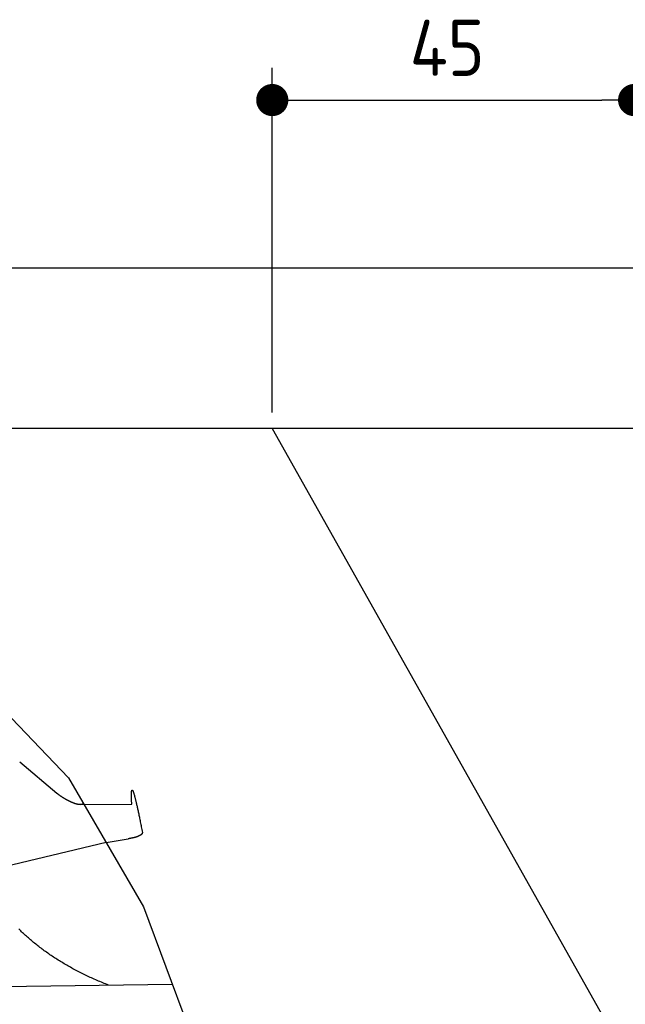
# Model space of a CAD drawing. Extents: x 562 to 7231, y 5317 to 12476.
# Tile 67 of 68: x 5509 to 6262, y 11250 to 12475. Entities that reach past the tile are written whole.
import ezdxf

# ---------------------------------------------------------------- set-up
doc = ezdxf.new("R2010")
doc.units = 0
doc.layers.get('0').update_dxf_attribs({"linetype": 'CONTINUOUS'})
doc.layers.get('DEFPOINTS').update_dxf_attribs({"linetype": 'CONTINUOUS'})
doc.layers.add('4', color=3, linetype='CONTINUOUS')
doc.layers.add('CAR', color=10, linetype='CONTINUOUS')
doc.styles.get("Standard").update_dxf_attribs({"font": 'ISOCP.SHX'})
doc.dimstyles.get("Standard").update_dxf_attribs({"dimtxt": 50, "dimasz": 100, "dimexe": 0.18, "dimexo": 0.0625, "dimgap": 15, "dimtad": 1, "dimlfac": 0.1, "dimzin": 0, "dimcen": 0.09, "dimazin": 3, "dimtfac": 1, "dimtofl": 0, "dimtmove": 0, "dimatfit": 3})

# ---------------------------------------------------------------- blocks, each defined once
blk = doc.blocks.new('PUNKT')
at = {"layer": '4', "color": 0, "linetype": 'BYBLOCK'}
blk.add_line((-0.5, 0), (-1, 0), dxfattribs=at)
at = {"layer": '4', "color": 0, "linetype": 'BYBLOCK', "const_width": 0.5}
blk.add_lwpolyline([(-0.25, 0, 1), (0.25, 0, 1)], format="xyb", close=True, dxfattribs=at)
blk = doc.blocks.new('*U44')
at = {"layer": '4', "color": 2}
blk.add_text('45', height=70, dxfattribs=at).set_placement((5993.8, 12404.6))
blk = doc.blocks.new('*D10')
at = {"layer": '4'}
for p, q in [((5822.8, 11985.9), (5822.8, 12414.6)), ((6272.8, 11985.9), (6272.8, 12414.6)), ((5862.8, 12374.6), (6232.8, 12374.6))]:
    blk.add_line(p, q, dxfattribs=at)
at = {"layer": 'DEFPOINTS', "color": 0}
for p in [(6272.8, 12374.6), (5822.8, 11965.9), (6272.8, 11965.9)]:
    blk.add_point(p, dxfattribs=at)
blk.add_blockref('*U44', (0, 0))
at = {"layer": '4', "xscale": 40, "yscale": 40, "zscale": 40, "rotation": 180}
blk.add_blockref('PUNKT', (5822.8, 12374.6), dxfattribs=at)
at = {"layer": '4', "xscale": 40, "yscale": 40, "zscale": 40}
blk.add_blockref('PUNKT', (6272.8, 12374.6), dxfattribs=at)

msp = doc.modelspace()

# ---------------------------------------------------------------- linework, layer by layer
for p, q in [((872.775, 12165.902), (6472.775, 12165.902)), ((6272.775, 11965.902), (1072.775, 11965.902)), ((5822.775, 11965.902), (6272.775, 11165.902))]:
    msp.add_line(p, q)
at = {"layer": 'CAR'}
for p, q in [((5300.099, 11812.556), (5569.404, 11531.272)), ((5508.724, 11551.294), (5555.028, 11512.277)), ((5569.404, 11531.272), (5662.852, 11370.725)), ((5583.727, 11498.356), (5648.076, 11498.57)), ((5616.128, 11450.998), (5643.748, 11455.49)), ((5616.128, 11450.998), (5390.638, 11397.13)), ((5662.852, 11370.725), (5772.39, 11074.946)), ((5486.745, 11271.629), (5698.475, 11274.534))]:
    msp.add_line(p, q, dxfattribs=at)
for points in [[(5648.08, 11498.6, 0), (5648.02, 11499.6, 0), (5647.97, 11500.5, 0), (5647.92, 11501.5, 0), (5647.88, 11502.4, 0), (5647.84, 11503.3, 0), (5647.8, 11504.1, 0), (5647.77, 11504.9, 0), (5647.74, 11505.7, 0), (5647.72, 11506.5, 0), (5647.7, 11507.2, 0), (5647.69, 11507.9, 0), (5647.68, 11508.6, 0), (5647.67, 11509.2, 0), (5647.67, 11509.9, 0), (5647.67, 11510.5, 0), (5647.67, 11511, 0), (5647.68, 11511.5, 0), (5647.7, 11512, 0), (5647.72, 11512.5, 0), (5647.74, 11513, 0), (5647.77, 11513.4, 0), (5647.8, 11513.8, 0), (5647.83, 11514.1, 0), (5647.87, 11514.4, 0), (5647.92, 11514.7, 0), (5647.96, 11515, 0), (5648.01, 11515.3, 0), (5648.07, 11515.5, 0), (5648.13, 11515.6, 0), (5648.19, 11515.8, 0), (5648.26, 11515.9, 0), (5648.33, 11516, 0), (5648.41, 11516.1, 0), (5648.49, 11516.1, 0), (5648.58, 11516.1, 0), (5648.67, 11516.1, 0), (5648.76, 11516.1, 0), (5648.86, 11516, 0), (5648.96, 11515.9, 0), (5649.06, 11515.7, 0), (5649.17, 11515.6, 0), (5649.29, 11515.4, 0), (5649.4, 11515.2, 0), (5649.53, 11514.9, 0), (5649.65, 11514.6, 0), (5649.78, 11514.3, 0), (5649.92, 11514, 0), (5650.06, 11513.6, 0), (5650.2, 11513.2, 0), (5650.35, 11512.8, 0), (5650.5, 11512.3, 0), (5650.65, 11511.8, 0), (5650.81, 11511.3, 0), (5650.97, 11510.8, 0), (5651.14, 11510.2, 0), (5651.31, 11509.6, 0), (5651.49, 11509, 0), (5651.67, 11508.3, 0), (5651.85, 11507.6, 0), (5652.04, 11506.9, 0), (5652.24, 11506.2, 0), (5652.43, 11505.4, 0), (5652.63, 11504.6, 0), (5652.84, 11503.7, 0), (5653.05, 11502.9, 0), (5653.26, 11502, 0), (5653.48, 11501.1, 0), (5653.7, 11500.1, 0), (5653.92, 11499.1, 0), (5654.15, 11498.1, 0), (5654.39, 11497.1, 0), (5654.63, 11496, 0), (5654.87, 11494.9, 0), (5655.12, 11493.8, 0), (5655.37, 11492.7, 0), (5655.62, 11491.5, 0), (5655.88, 11490.3, 0), (5656.14, 11489, 0), (5656.41, 11487.7, 0), (5656.68, 11486.5, 0), (5656.96, 11485.1, 0), (5657.24, 11483.8, 0), (5657.52, 11482.4, 0), (5657.81, 11481, 0), (5658.1, 11479.5, 0), (5658.4, 11478.1, 0), (5658.7, 11476.6, 0), (5659, 11475, 0), (5659.31, 11473.5, 0), (5659.62, 11471.9, 0), (5659.94, 11470.3, 0), (5660.26, 11468.6, 0), (5660.58, 11466.9, 0), (5660.91, 11465.2, 0), (5661.25, 11463.5, 0)], [(5555.03, 11512.3, 0), (5555.24, 11512.1, 0), (5555.46, 11511.9, 0), (5555.68, 11511.7, 0), (5555.91, 11511.6, 0), (5556.14, 11511.4, 0), (5556.38, 11511.2, 0), (5556.62, 11511, 0), (5556.86, 11510.8, 0), (5557.1, 11510.6, 0), (5557.35, 11510.4, 0), (5557.61, 11510.3, 0), (5557.86, 11510.1, 0), (5558.12, 11509.9, 0), (5558.38, 11509.7, 0), (5558.64, 11509.5, 0), (5558.91, 11509.3, 0), (5559.18, 11509.1, 0), (5559.45, 11508.9, 0), (5559.73, 11508.8, 0), (5560, 11508.6, 0), (5560.28, 11508.4, 0), (5560.56, 11508.2, 0), (5560.84, 11508, 0), (5561.12, 11507.8, 0), (5561.41, 11507.6, 0), (5561.7, 11507.4, 0), (5561.98, 11507.3, 0), (5562.27, 11507.1, 0), (5562.56, 11506.9, 0), (5562.85, 11506.7, 0), (5563.15, 11506.5, 0), (5563.44, 11506.4, 0), (5563.73, 11506.2, 0), (5564.03, 11506, 0), (5564.32, 11505.8, 0), (5564.62, 11505.7, 0), (5564.92, 11505.5, 0), (5565.21, 11505.3, 0), (5565.51, 11505.1, 0), (5565.81, 11505, 0), (5566.1, 11504.8, 0), (5566.4, 11504.6, 0), (5566.7, 11504.5, 0), (5566.99, 11504.3, 0), (5567.29, 11504.1, 0), (5567.58, 11504, 0), (5567.88, 11503.8, 0), (5568.18, 11503.7, 0), (5568.47, 11503.5, 0), (5568.76, 11503.4, 0), (5569.06, 11503.2, 0), (5569.35, 11503.1, 0), (5569.64, 11502.9, 0), (5569.93, 11502.8, 0), (5570.22, 11502.6, 0), (5570.51, 11502.5, 0), (5570.79, 11502.4, 0), (5571.08, 11502.2, 0), (5571.37, 11502.1, 0), (5571.65, 11501.9, 0), (5571.93, 11501.8, 0), (5572.21, 11501.7, 0), (5572.49, 11501.6, 0), (5572.77, 11501.4, 0), (5573.04, 11501.3, 0), (5573.32, 11501.2, 0), (5573.59, 11501.1, 0), (5573.86, 11501, 0), (5574.13, 11500.9, 0), (5574.39, 11500.8, 0), (5574.66, 11500.6, 0), (5574.92, 11500.5, 0), (5575.18, 11500.4, 0), (5575.44, 11500.3, 0), (5575.69, 11500.2, 0), (5575.95, 11500.1, 0), (5576.2, 11500.1, 0), (5576.45, 11500, 0), (5576.7, 11499.9, 0), (5576.94, 11499.8, 0), (5577.18, 11499.7, 0), (5577.42, 11499.6, 0), (5577.66, 11499.6, 0), (5577.9, 11499.5, 0), (5578.13, 11499.4, 0), (5578.36, 11499.3, 0), (5578.59, 11499.3, 0), (5578.81, 11499.2, 0), (5579.03, 11499.1, 0), (5579.25, 11499.1, 0), (5579.47, 11499, 0), (5579.68, 11499, 0), (5579.89, 11498.9, 0), (5580.1, 11498.9, 0), (5580.31, 11498.8, 0), (5580.51, 11498.8, 0), (5580.71, 11498.7, 0), (5580.91, 11498.7, 0), (5581.1, 11498.7, 0), (5581.3, 11498.6, 0), (5581.48, 11498.6, 0), (5581.67, 11498.6, 0), (5581.85, 11498.5, 0), (5582.03, 11498.5, 0), (5582.21, 11498.5, 0), (5582.39, 11498.5, 0), (5582.56, 11498.4, 0), (5582.73, 11498.4, 0), (5582.89, 11498.4, 0), (5583.06, 11498.4, 0), (5583.22, 11498.4, 0), (5583.37, 11498.4, 0), (5583.53, 11498.4, 0), (5583.68, 11498.4, 0), (5583.83, 11498.4, 0), (5583.97, 11498.4, 0), (5584.12, 11498.4, 0), (5584.26, 11498.4, 0), (5584.39, 11498.4, 0), (5584.53, 11498.4, 0), (5584.66, 11498.4, 0), (5584.79, 11498.4, 0), (5584.91, 11498.4, 0), (5585.04, 11498.4, 0), (5585.16, 11498.4, 0), (5585.27, 11498.5, 0), (5585.39, 11498.5, 0), (5585.5, 11498.5, 0), (5585.61, 11498.5, 0), (5585.72, 11498.5, 0), (5585.82, 11498.6, 0), (5585.93, 11498.6, 0), (5586.03, 11498.6, 0), (5586.12, 11498.6, 0), (5586.22, 11498.7, 0), (5586.31, 11498.7, 0), (5586.4, 11498.7, 0), (5586.49, 11498.8, 0), (5586.57, 11498.8, 0), (5586.65, 11498.8, 0), (5586.73, 11498.9, 0), (5586.81, 11498.9, 0), (5586.89, 11498.9, 0), (5586.96, 11499, 0), (5587.03, 11499, 0), (5587.1, 11499.1, 0), (5587.17, 11499.1, 0), (5587.24, 11499.1, 0), (5587.3, 11499.2, 0), (5587.36, 11499.2, 0), (5587.42, 11499.3, 0), (5587.48, 11499.3, 0), (5587.54, 11499.3, 0), (5587.59, 11499.4, 0), (5587.65, 11499.4, 0), (5587.7, 11499.5, 0), (5587.75, 11499.5, 0), (5587.8, 11499.6, 0), (5587.84, 11499.6, 0)], [(5661.25, 11463.5, 0), (5661.25, 11463.4, 0), (5661.26, 11463.3, 0), (5661.26, 11463.2, 0), (5661.25, 11463.1, 0), (5661.25, 11463.1, 0), (5661.24, 11463, 0), (5661.23, 11462.9, 0), (5661.21, 11462.8, 0), (5661.2, 11462.7, 0), (5661.18, 11462.6, 0), (5661.15, 11462.6, 0), (5661.13, 11462.5, 0), (5661.1, 11462.4, 0), (5661.07, 11462.3, 0), (5661.03, 11462.2, 0), (5661, 11462.1, 0), (5660.96, 11462.1, 0), (5660.92, 11462, 0), (5660.87, 11461.9, 0), (5660.82, 11461.8, 0), (5660.77, 11461.7, 0), (5660.72, 11461.7, 0), (5660.67, 11461.6, 0), (5660.61, 11461.5, 0), (5660.55, 11461.4, 0), (5660.48, 11461.4, 0), (5660.42, 11461.3, 0), (5660.35, 11461.2, 0), (5660.28, 11461.1, 0), (5660.2, 11461, 0), (5660.13, 11461, 0), (5660.05, 11460.9, 0), (5659.97, 11460.8, 0), (5659.89, 11460.7, 0), (5659.8, 11460.7, 0), (5659.71, 11460.6, 0), (5659.62, 11460.5, 0), (5659.53, 11460.4, 0), (5659.43, 11460.4, 0), (5659.34, 11460.3, 0), (5659.24, 11460.2, 0), (5659.13, 11460.2, 0), (5659.03, 11460.1, 0), (5658.92, 11460, 0), (5658.81, 11459.9, 0), (5658.7, 11459.9, 0), (5658.59, 11459.8, 0), (5658.47, 11459.7, 0), (5658.36, 11459.7, 0), (5658.24, 11459.6, 0), (5658.11, 11459.5, 0), (5657.99, 11459.5, 0), (5657.86, 11459.4, 0), (5657.73, 11459.3, 0), (5657.6, 11459.3, 0), (5657.47, 11459.2, 0), (5657.33, 11459.1, 0), (5657.2, 11459.1, 0), (5657.06, 11459, 0), (5656.92, 11458.9, 0), (5656.77, 11458.9, 0), (5656.63, 11458.8, 0), (5656.48, 11458.8, 0), (5656.33, 11458.7, 0), (5656.18, 11458.6, 0), (5656.03, 11458.6, 0), (5655.88, 11458.5, 0), (5655.72, 11458.4, 0), (5655.56, 11458.4, 0), (5655.4, 11458.3, 0), (5655.24, 11458.3, 0), (5655.07, 11458.2, 0), (5654.91, 11458.1, 0), (5654.74, 11458.1, 0), (5654.57, 11458, 0), (5654.4, 11458, 0), (5654.23, 11457.9, 0), (5654.05, 11457.8, 0), (5653.88, 11457.8, 0), (5653.7, 11457.7, 0), (5653.52, 11457.7, 0), (5653.34, 11457.6, 0), (5653.15, 11457.6, 0), (5652.97, 11457.5, 0), (5652.78, 11457.5, 0), (5652.6, 11457.4, 0), (5652.41, 11457.3, 0), (5652.22, 11457.3, 0), (5652.02, 11457.2, 0), (5651.83, 11457.2, 0), (5651.63, 11457.1, 0), (5651.44, 11457.1, 0), (5651.24, 11457, 0), (5651.04, 11457, 0), (5650.84, 11456.9, 0), (5650.64, 11456.9, 0), (5650.43, 11456.8, 0), (5650.23, 11456.8, 0), (5650.02, 11456.7, 0), (5649.81, 11456.7, 0), (5649.6, 11456.6, 0), (5649.39, 11456.6, 0), (5649.18, 11456.5, 0), (5648.96, 11456.5, 0), (5648.75, 11456.4, 0), (5648.53, 11456.4, 0), (5648.32, 11456.3, 0), (5648.1, 11456.3, 0), (5647.88, 11456.2, 0), (5647.66, 11456.2, 0), (5647.44, 11456.2, 0), (5647.21, 11456.1, 0), (5646.99, 11456.1, 0), (5646.76, 11456, 0), (5646.54, 11456, 0), (5646.31, 11455.9, 0), (5646.08, 11455.9, 0), (5645.85, 11455.9, 0), (5645.62, 11455.8, 0), (5645.39, 11455.8, 0), (5645.15, 11455.7, 0), (5644.92, 11455.7, 0), (5644.68, 11455.6, 0), (5644.45, 11455.6, 0), (5644.21, 11455.6, 0), (5643.97, 11455.5, 0), (5643.73, 11455.5, 0)], [(5619.23, 11273.4, 0), (5617.42, 11274.2, 0), (5615.61, 11274.9, 0), (5613.82, 11275.6, 0), (5612.03, 11276.3, 0), (5610.26, 11277.1, 0), (5608.49, 11277.8, 0), (5606.73, 11278.5, 0), (5604.98, 11279.3, 0), (5603.24, 11280.1, 0), (5601.5, 11280.8, 0), (5599.78, 11281.6, 0), (5598.06, 11282.4, 0), (5596.36, 11283.1, 0), (5594.66, 11283.9, 0), (5592.97, 11284.7, 0), (5591.29, 11285.5, 0), (5589.62, 11286.3, 0), (5587.95, 11287.1, 0), (5586.3, 11288, 0), (5584.65, 11288.8, 0), (5583.02, 11289.6, 0), (5581.39, 11290.5, 0), (5579.77, 11291.3, 0), (5578.16, 11292.1, 0), (5576.56, 11293, 0), (5574.96, 11293.9, 0), (5573.38, 11294.7, 0), (5571.8, 11295.6, 0), (5570.24, 11296.5, 0), (5568.68, 11297.4, 0), (5567.13, 11298.2, 0), (5565.59, 11299.1, 0), (5564.06, 11300, 0), (5562.53, 11301, 0), (5561.02, 11301.9, 0), (5559.51, 11302.8, 0), (5558.02, 11303.7, 0), (5556.53, 11304.6, 0), (5555.05, 11305.6, 0), (5553.58, 11306.5, 0), (5552.11, 11307.5, 0), (5550.66, 11308.4, 0), (5549.22, 11309.4, 0), (5547.78, 11310.4, 0), (5546.35, 11311.3, 0), (5544.93, 11312.3, 0), (5543.52, 11313.3, 0), (5542.12, 11314.3, 0), (5540.73, 11315.3, 0), (5539.35, 11316.3, 0), (5537.97, 11317.3, 0), (5536.61, 11318.3, 0), (5535.25, 11319.3, 0), (5533.9, 11320.4, 0), (5532.56, 11321.4, 0), (5531.23, 11322.4, 0), (5529.91, 11323.5, 0), (5528.59, 11324.5, 0), (5527.29, 11325.6, 0), (5525.99, 11326.6, 0), (5524.71, 11327.7, 0), (5523.43, 11328.8, 0), (5522.16, 11329.9, 0), (5520.9, 11331, 0), (5519.64, 11332.1, 0), (5518.4, 11333.1, 0), (5517.16, 11334.3, 0), (5515.94, 11335.4, 0), (5514.72, 11336.5, 0), (5513.51, 11337.6, 0), (5512.31, 11338.7, 0), (5511.12, 11339.9, 0), (5509.94, 11341, 0), (5508.76, 11342.2, 0), (5507.6, 11343.3, 0)]]:
    msp.add_polyline3d(points, dxfattribs=at)

# ---------------------------------------------------------------- dimensions: what is measured, and where the dimension line sits
at = {"layer": '4'}
dim = msp.add_linear_dim(base=(6272.775, 12374.585), p1=(5822.775, 11965.902), p2=(6272.775, 11965.902), dimstyle='Standard', dxfattribs=at)
dim.commit()
dim.dimension.update_dxf_attribs({"geometry": '*D10', "text_midpoint": (6047.775, 12439.585)})

doc.saveas('drawing.dxf')
